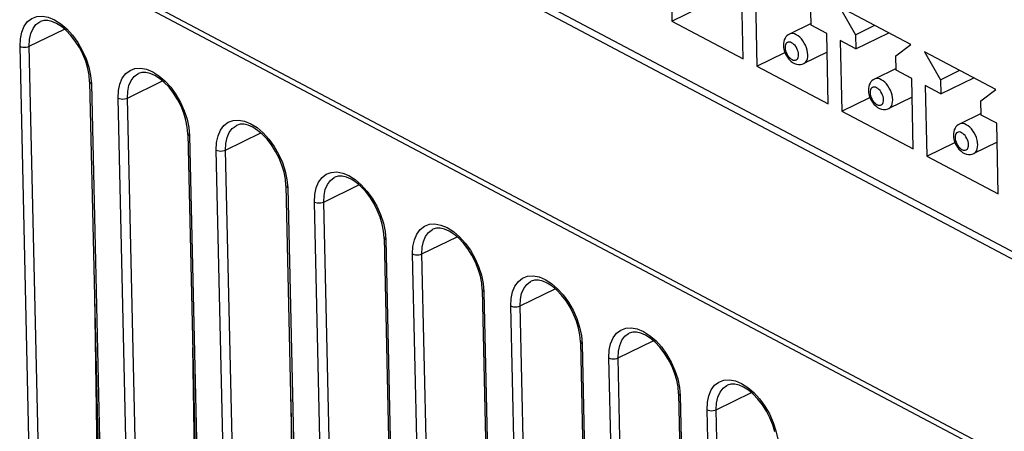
# Model space of a CAD drawing. Extents: x -840 to -217, y -121 to 557.
# Tile 87 of 145: x -389 to -359, y 455 to 467. Entities that reach past the tile are written whole.
import ezdxf

# ---------------------------------------------------------------- set-up
doc = ezdxf.new("R2010")
doc.units = 0
doc.header["$LTSCALE"] = 23.1
doc.layers.add('R912005577_AM_0', color=7, linetype='CONTINUOUS')

msp = doc.modelspace()

# ---------------------------------------------------------------- linework, layer by layer
at = {"layer": 'R912005577_AM_0', "color": 7}
for p, q in [((-347.699, 454.273), (-401.243, 482.619)), ((-404.755, 478.187), (-344.251, 446.157)), ((-345.386, 446.921), (-403.641, 477.761)), ((-385.307, 474.416), (-358.432, 460.189)), ((-369.153, 469.524), (-369.104, 467.371)), ((-366.926, 466.218), (-366.975, 468.372)), ((-366.56, 468.152), (-366.511, 465.998)), ((-369.104, 467.371), (-368.25, 467.787)), ((-363.99, 467.813), (-363.5, 466.958)), ((-361.812, 466.66), (-363.99, 467.813)), ((-364.858, 467.251), (-364.868, 467.682)), ((-388.71, 466.608), (-387.637, 467.131)), ((-369.104, 467.371), (-366.926, 466.218)), ((-364.859, 467.298), (-365.518, 466.976)), ((-364.382, 466.999), (-364.858, 467.251)), ((-363.5, 466.958), (-362.915, 467.244)), ((-364.333, 464.845), (-364.382, 466.999)), ((-363.5, 466.958), (-363.49, 466.527)), ((-363.49, 466.527), (-362.487, 467.017)), ((-388.565, 447.654), (-388.993, 466.608)), ((-388.282, 447.653), (-388.71, 466.608)), ((-363.967, 466.779), (-363.918, 464.625)), ((-363.49, 466.527), (-363.967, 466.779)), ((-362.275, 466.309), (-361.812, 466.66)), ((-366.511, 465.998), (-365.657, 466.415)), ((-364.369, 466.425), (-365.08, 466.078)), ((-362.265, 465.879), (-362.275, 466.309)), ((-361.397, 466.44), (-360.907, 465.585)), ((-359.22, 465.288), (-361.397, 466.44)), ((-386.885, 465.72), (-386.925, 465.93)), ((-386.892, 465.963), (-386.838, 465.708)), ((-366.511, 465.998), (-364.333, 464.845)), ((-362.267, 465.925), (-362.926, 465.604)), ((-386.869, 465.522), (-386.885, 465.72)), ((-386.838, 465.708), (-386.815, 465.455)), ((-361.789, 465.626), (-362.265, 465.879)), ((-361.74, 463.472), (-361.789, 465.626)), ((-360.907, 465.585), (-360.322, 465.871)), ((-360.898, 465.154), (-359.894, 465.644)), ((-386.869, 465.522), (-386.441, 446.568)), ((-386.815, 465.455), (-386.387, 446.501)), ((-385.716, 465.022), (-384.643, 465.546)), ((-361.374, 465.407), (-361.325, 463.253)), ((-360.898, 465.154), (-361.374, 465.407)), ((-360.907, 465.585), (-360.898, 465.154)), ((-385.571, 446.068), (-385.999, 465.023)), ((-385.288, 446.068), (-385.716, 465.022)), ((-363.918, 464.625), (-363.064, 465.042)), ((-361.776, 465.052), (-362.487, 464.705)), ((-359.682, 464.937), (-359.22, 465.288)), ((-359.673, 464.506), (-359.682, 464.937)), ((-363.918, 464.625), (-361.74, 463.472)), ((-359.674, 464.553), (-360.333, 464.231)), ((-359.196, 464.254), (-359.673, 464.506)), ((-383.89, 464.135), (-383.931, 464.345)), ((-383.897, 464.377), (-383.844, 464.122)), ((-383.874, 463.937), (-383.89, 464.135)), ((-383.844, 464.122), (-383.821, 463.87)), ((-359.148, 462.1), (-359.196, 464.254)), ((-383.874, 463.937), (-383.446, 444.982)), ((-383.821, 463.87), (-383.393, 444.915)), ((-382.721, 463.437), (-381.649, 463.961)), ((-361.325, 463.253), (-360.471, 463.67)), ((-359.183, 463.679), (-359.894, 463.332)), ((-382.576, 444.483), (-383.004, 463.438)), ((-382.294, 444.483), (-382.721, 463.437)), ((-361.325, 463.253), (-359.148, 462.1)), ((-380.896, 462.55), (-380.936, 462.76)), ((-380.903, 462.792), (-380.849, 462.537)), ((-380.88, 462.352), (-380.896, 462.55)), ((-380.88, 462.352), (-380.452, 443.397)), ((-380.849, 462.537), (-380.826, 462.285)), ((-379.727, 461.852), (-378.654, 462.376)), ((-380.826, 462.285), (-380.398, 443.33)), ((-379.582, 442.898), (-380.01, 461.852)), ((-379.299, 442.897), (-379.727, 461.852)), ((-377.902, 460.965), (-377.942, 461.174)), ((-377.908, 461.207), (-377.855, 460.952)), ((-377.885, 460.767), (-377.902, 460.965)), ((-377.855, 460.952), (-377.832, 460.7)), ((-377.885, 460.767), (-377.457, 441.812)), ((-377.832, 460.7), (-377.404, 441.745)), ((-376.733, 460.267), (-375.66, 460.791)), ((-376.587, 441.313), (-377.015, 460.267)), ((-376.305, 441.312), (-376.733, 460.267)), ((-374.914, 459.622), (-374.86, 459.367)), ((-374.907, 459.379), (-374.947, 459.589)), ((-374.891, 459.181), (-374.907, 459.379)), ((-374.86, 459.367), (-374.837, 459.114)), ((-374.891, 459.181), (-374.463, 440.227)), ((-374.837, 459.114), (-374.41, 440.16)), ((-373.738, 458.682), (-372.665, 459.205)), ((-386.721, 458.995), (-386.563, 448.493)), ((-373.593, 439.728), (-374.021, 458.682)), ((-373.31, 439.727), (-373.738, 458.682)), ((-371.913, 457.794), (-371.953, 458.004)), ((-371.92, 458.037), (-371.866, 457.782)), ((-371.896, 457.596), (-371.913, 457.794)), ((-371.896, 457.596), (-371.469, 438.642)), ((-371.866, 457.782), (-371.843, 457.529)), ((-371.843, 457.529), (-371.415, 438.575)), ((-370.744, 457.096), (-369.671, 457.62)), ((-383.727, 457.409), (-383.568, 446.908)), ((-370.598, 438.142), (-371.026, 457.097)), ((-370.316, 438.142), (-370.744, 457.096)), ((-368.918, 456.209), (-368.958, 456.419)), ((-368.925, 456.451), (-368.871, 456.196)), ((-368.902, 456.011), (-368.918, 456.209)), ((-368.902, 456.011), (-368.474, 437.056)), ((-368.871, 456.196), (-368.849, 455.944)), ((-367.749, 455.511), (-366.676, 456.035)), ((-380.732, 455.824), (-380.574, 445.322)), ((-368.849, 455.944), (-368.421, 436.989)), ((-367.604, 436.557), (-368.032, 455.512)), ((-367.321, 436.557), (-367.749, 455.511)), ((-365.931, 454.866), (-365.877, 454.611))]:
    msp.add_line(p, q, dxfattribs=at)
for points in [[(-388.993, 466.608), (-388.982, 466.837), (-388.94, 467.038), (-388.865, 467.214), (-388.761, 467.356), (-388.632, 467.456), (-388.48, 467.513), (-388.31, 467.524), (-388.129, 467.491), (-387.94, 467.412)], [(-388.71, 466.608), (-388.701, 466.809), (-388.662, 466.99), (-388.596, 467.143), (-388.505, 467.265), (-388.391, 467.351), (-388.372, 467.361)], [(-386.925, 465.93), (-386.989, 466.146), (-387.075, 466.36), (-387.182, 466.568), (-387.305, 466.762), (-387.44, 466.937), (-387.585, 467.087), (-387.732, 467.21), (-387.878, 467.302), (-388.017, 467.364), (-388.148, 467.394), (-388.268, 467.393), (-388.372, 467.361)], [(-387.94, 467.412), (-387.75, 467.292), (-387.565, 467.133), (-387.39, 466.941), (-387.231, 466.721), (-387.092, 466.479), (-386.978, 466.224), (-386.892, 465.963)], [(-365.518, 466.976), (-365.557, 466.954), (-365.593, 466.925), (-365.625, 466.89), (-365.653, 466.849), (-365.675, 466.802), (-365.691, 466.749), (-365.701, 466.692), (-365.703, 466.63)], [(-364.959, 466.347), (-364.965, 466.416), (-364.978, 466.489), (-365, 466.562), (-365.03, 466.634), (-365.065, 466.704), (-365.107, 466.77), (-365.153, 466.829), (-365.203, 466.881), (-365.255, 466.924), (-365.309, 466.958), (-365.362, 466.981), (-365.414, 466.992), (-365.462, 466.993), (-365.507, 466.981), (-365.518, 466.976)], [(-388.993, 466.608), (-388.953, 466.592), (-388.905, 466.582), (-388.854, 466.578), (-388.802, 466.581), (-388.753, 466.591), (-388.71, 466.608)], [(-365.703, 466.63), (-365.696, 466.554), (-365.679, 466.478)], [(-365.241, 466.347), (-365.246, 466.394), (-365.255, 466.441), (-365.271, 466.49), (-365.293, 466.538), (-365.318, 466.583), (-365.348, 466.625), (-365.381, 466.661), (-365.416, 466.691), (-365.451, 466.714), (-365.487, 466.729), (-365.521, 466.735), (-365.553, 466.733), (-365.582, 466.723), (-365.606, 466.704), (-365.626, 466.677), (-365.64, 466.644), (-365.648, 466.607), (-365.65, 466.563)], [(-365.65, 466.563), (-365.646, 466.517), (-365.636, 466.47), (-365.62, 466.421), (-365.599, 466.373), (-365.573, 466.327), (-365.543, 466.286), (-365.51, 466.25), (-365.475, 466.22), (-365.44, 466.197), (-365.404, 466.182), (-365.37, 466.176), (-365.338, 466.178), (-365.31, 466.188), (-365.285, 466.207), (-365.266, 466.233), (-365.251, 466.266), (-365.243, 466.304), (-365.241, 466.347)], [(-365.679, 466.478), (-365.654, 466.405), (-365.62, 466.335), (-365.58, 466.269), (-365.533, 466.209), (-365.479, 466.155), (-365.421, 466.112), (-365.361, 466.079), (-365.301, 466.058), (-365.242, 466.048), (-365.185, 466.048), (-365.13, 466.058), (-365.08, 466.078)], [(-365.08, 466.078), (-365.052, 466.095), (-365.018, 466.128), (-364.991, 466.171), (-364.972, 466.222), (-364.961, 466.282), (-364.959, 466.347)], [(-385.999, 465.023), (-385.988, 465.252), (-385.945, 465.453), (-385.871, 465.629), (-385.767, 465.771), (-385.637, 465.87), (-385.486, 465.928), (-385.316, 465.939), (-385.134, 465.906), (-384.945, 465.827)], [(-385.716, 465.022), (-385.706, 465.224), (-385.668, 465.404), (-385.602, 465.558), (-385.511, 465.68), (-385.396, 465.766), (-385.377, 465.776)], [(-383.931, 464.345), (-383.995, 464.56), (-384.081, 464.775), (-384.187, 464.983), (-384.31, 465.177), (-384.446, 465.352), (-384.59, 465.502), (-384.737, 465.625), (-384.883, 465.717), (-385.023, 465.778), (-385.154, 465.809), (-385.274, 465.808), (-385.377, 465.776)], [(-384.945, 465.827), (-384.756, 465.707), (-384.571, 465.548), (-384.395, 465.356), (-384.236, 465.136), (-384.097, 464.894), (-383.983, 464.639), (-383.897, 464.377)], [(-362.366, 464.974), (-362.372, 465.044), (-362.386, 465.116), (-362.407, 465.189), (-362.437, 465.262), (-362.472, 465.331), (-362.514, 465.397), (-362.56, 465.456), (-362.61, 465.508), (-362.663, 465.552), (-362.716, 465.585), (-362.769, 465.608), (-362.821, 465.62), (-362.869, 465.62), (-362.914, 465.609), (-362.926, 465.604)], [(-386.815, 465.455), (-386.845, 465.476), (-386.864, 465.501), (-386.869, 465.522)], [(-362.926, 465.604), (-362.964, 465.581), (-363, 465.552), (-363.032, 465.517), (-363.06, 465.476), (-363.082, 465.429), (-363.098, 465.377), (-363.108, 465.319), (-363.11, 465.258)], [(-362.649, 464.975), (-362.653, 465.021), (-362.662, 465.068), (-362.678, 465.117), (-362.7, 465.165), (-362.726, 465.211), (-362.755, 465.252), (-362.788, 465.288), (-362.823, 465.318), (-362.859, 465.341), (-362.894, 465.356), (-362.928, 465.362), (-362.96, 465.361), (-362.989, 465.35), (-363.013, 465.331), (-363.033, 465.305), (-363.047, 465.272), (-363.055, 465.234), (-363.057, 465.191)], [(-385.999, 465.023), (-385.958, 465.007), (-385.911, 464.996), (-385.859, 464.993), (-385.807, 464.996), (-385.758, 465.006), (-385.716, 465.022)], [(-363.11, 465.258), (-363.103, 465.181), (-363.086, 465.106)], [(-363.086, 465.106), (-363.061, 465.032), (-363.028, 464.962), (-362.987, 464.896), (-362.94, 464.836), (-362.886, 464.783), (-362.828, 464.739), (-362.768, 464.706), (-362.708, 464.685), (-362.649, 464.675), (-362.592, 464.675), (-362.537, 464.686), (-362.487, 464.705)], [(-363.057, 465.191), (-363.053, 465.144), (-363.043, 465.097), (-363.027, 465.048), (-363.006, 465), (-362.98, 464.955), (-362.95, 464.913), (-362.917, 464.877), (-362.883, 464.847), (-362.847, 464.824), (-362.811, 464.809), (-362.777, 464.803), (-362.745, 464.805), (-362.717, 464.816), (-362.692, 464.834), (-362.673, 464.861), (-362.659, 464.894), (-362.651, 464.931), (-362.649, 464.975)], [(-362.487, 464.705), (-362.459, 464.722), (-362.425, 464.755), (-362.399, 464.798), (-362.38, 464.85), (-362.369, 464.909), (-362.366, 464.974)], [(-383.004, 463.438), (-382.993, 463.667), (-382.951, 463.868), (-382.876, 464.044), (-382.773, 464.186), (-382.643, 464.285), (-382.491, 464.342), (-382.322, 464.354), (-382.14, 464.32), (-381.951, 464.242)], [(-382.721, 463.437), (-382.712, 463.639), (-382.673, 463.819), (-382.607, 463.973), (-382.516, 464.094), (-382.402, 464.181), (-382.383, 464.191)], [(-380.936, 462.76), (-381, 462.975), (-381.086, 463.19), (-381.193, 463.398), (-381.316, 463.592), (-381.451, 463.766), (-381.596, 463.917), (-381.743, 464.039), (-381.889, 464.132), (-382.028, 464.193), (-382.159, 464.223), (-382.279, 464.223), (-382.383, 464.191)], [(-381.951, 464.242), (-381.761, 464.122), (-381.576, 463.963), (-381.401, 463.771), (-381.242, 463.55), (-381.103, 463.309), (-380.989, 463.053), (-380.903, 462.792)], [(-360.333, 464.231), (-360.371, 464.208), (-360.407, 464.179), (-360.439, 464.144), (-360.467, 464.104), (-360.489, 464.056), (-360.505, 464.004), (-360.515, 463.947), (-360.517, 463.885)], [(-359.773, 463.601), (-359.779, 463.671), (-359.793, 463.743), (-359.815, 463.817), (-359.844, 463.889), (-359.88, 463.959), (-359.921, 464.024), (-359.967, 464.084), (-360.017, 464.136), (-360.07, 464.179), (-360.123, 464.212), (-360.176, 464.235), (-360.228, 464.247), (-360.276, 464.247), (-360.321, 464.236), (-360.333, 464.231)], [(-383.821, 463.87), (-383.851, 463.891), (-383.869, 463.916), (-383.874, 463.937)], [(-360.517, 463.885), (-360.51, 463.809), (-360.494, 463.733)], [(-360.056, 463.602), (-360.06, 463.648), (-360.07, 463.696), (-360.086, 463.745), (-360.107, 463.793), (-360.133, 463.838), (-360.162, 463.879), (-360.195, 463.916), (-360.23, 463.946), (-360.266, 463.968), (-360.301, 463.983), (-360.335, 463.99), (-360.367, 463.988), (-360.396, 463.977), (-360.42, 463.959), (-360.44, 463.932), (-360.454, 463.899), (-360.462, 463.861), (-360.464, 463.818)], [(-360.464, 463.818), (-360.46, 463.772), (-360.45, 463.725), (-360.434, 463.676), (-360.413, 463.627), (-360.387, 463.582), (-360.357, 463.541), (-360.324, 463.504), (-360.29, 463.474), (-360.254, 463.452), (-360.218, 463.437), (-360.184, 463.43), (-360.152, 463.432), (-360.124, 463.443), (-360.099, 463.461), (-360.08, 463.488), (-360.066, 463.521), (-360.058, 463.559), (-360.056, 463.602)], [(-360.494, 463.733), (-360.468, 463.66), (-360.435, 463.589), (-360.394, 463.524), (-360.347, 463.464), (-360.293, 463.41), (-360.235, 463.366), (-360.175, 463.334), (-360.115, 463.313), (-360.056, 463.303), (-359.999, 463.303), (-359.945, 463.313), (-359.894, 463.332)], [(-359.894, 463.332), (-359.866, 463.35), (-359.832, 463.383), (-359.806, 463.426), (-359.787, 463.477), (-359.776, 463.536), (-359.773, 463.601)], [(-383.004, 463.438), (-382.964, 463.421), (-382.916, 463.411), (-382.865, 463.408), (-382.813, 463.411), (-382.764, 463.421), (-382.721, 463.437)], [(-380.01, 461.852), (-379.999, 462.082), (-379.957, 462.283), (-379.882, 462.459), (-379.778, 462.6), (-379.648, 462.7), (-379.497, 462.757), (-379.327, 462.768), (-379.145, 462.735), (-378.957, 462.657)], [(-377.942, 461.174), (-378.006, 461.39), (-378.092, 461.605), (-378.198, 461.812), (-378.321, 462.006), (-378.457, 462.181), (-378.601, 462.332), (-378.748, 462.454), (-378.894, 462.547), (-379.034, 462.608), (-379.165, 462.638), (-379.285, 462.637), (-379.389, 462.606)], [(-378.957, 462.657), (-378.767, 462.537), (-378.582, 462.378), (-378.407, 462.186), (-378.247, 461.965), (-378.108, 461.724), (-377.995, 461.468), (-377.908, 461.207)], [(-380.826, 462.285), (-380.857, 462.306), (-380.875, 462.33), (-380.88, 462.352)], [(-379.727, 461.852), (-379.717, 462.054), (-379.679, 462.234), (-379.613, 462.387), (-379.522, 462.509), (-379.408, 462.596), (-379.389, 462.606)], [(-380.01, 461.852), (-379.969, 461.836), (-379.922, 461.826), (-379.87, 461.822), (-379.819, 461.826), (-379.77, 461.836), (-379.727, 461.852)], [(-377.015, 460.267), (-377.004, 460.496), (-376.962, 460.697), (-376.887, 460.873), (-376.784, 461.015), (-376.654, 461.115), (-376.502, 461.172), (-376.333, 461.183), (-376.151, 461.15), (-375.962, 461.071)], [(-376.733, 460.267), (-376.723, 460.469), (-376.684, 460.649), (-376.619, 460.802), (-376.527, 460.924), (-376.413, 461.011), (-376.394, 461.02)], [(-374.947, 459.589), (-375.011, 459.805), (-375.097, 460.02), (-375.204, 460.227), (-375.327, 460.421), (-375.463, 460.596), (-375.607, 460.747), (-375.754, 460.869), (-375.9, 460.962), (-376.04, 461.023), (-376.171, 461.053), (-376.29, 461.052), (-376.394, 461.02)], [(-375.962, 461.071), (-375.772, 460.952), (-375.587, 460.793), (-375.412, 460.601), (-375.253, 460.38), (-375.114, 460.139), (-375, 459.883), (-374.914, 459.622)], [(-377.832, 460.7), (-377.862, 460.721), (-377.88, 460.745), (-377.885, 460.767)], [(-377.015, 460.267), (-376.975, 460.251), (-376.928, 460.241), (-376.876, 460.237), (-376.824, 460.241), (-376.775, 460.251), (-376.733, 460.267)], [(-374.021, 458.682), (-374.01, 458.911), (-373.968, 459.112), (-373.893, 459.288), (-373.789, 459.43), (-373.659, 459.53), (-373.508, 459.587), (-373.338, 459.598), (-373.156, 459.565), (-372.968, 459.486)], [(-373.738, 458.682), (-373.728, 458.883), (-373.69, 459.064), (-373.624, 459.217), (-373.533, 459.339), (-373.419, 459.425), (-373.4, 459.435)], [(-371.953, 458.004), (-372.017, 458.22), (-372.103, 458.434), (-372.209, 458.642), (-372.332, 458.836), (-372.468, 459.011), (-372.612, 459.161), (-372.759, 459.284), (-372.905, 459.376), (-373.045, 459.438), (-373.176, 459.468), (-373.296, 459.467), (-373.4, 459.435)], [(-372.968, 459.486), (-372.778, 459.366), (-372.593, 459.207), (-372.418, 459.015), (-372.259, 458.795), (-372.119, 458.553), (-372.006, 458.298), (-371.92, 458.037)], [(-374.837, 459.114), (-374.868, 459.135), (-374.886, 459.16), (-374.891, 459.181)], [(-374.021, 458.682), (-373.981, 458.666), (-373.933, 458.656), (-373.882, 458.652), (-373.83, 458.655), (-373.781, 458.665), (-373.738, 458.682)], [(-371.026, 457.097), (-371.015, 457.326), (-370.973, 457.527), (-370.898, 457.703), (-370.795, 457.845), (-370.665, 457.944), (-370.513, 458.001), (-370.344, 458.013), (-370.162, 457.98), (-369.973, 457.901)], [(-370.744, 457.096), (-370.734, 457.298), (-370.696, 457.478), (-370.63, 457.632), (-370.538, 457.754), (-370.424, 457.84), (-370.405, 457.85)], [(-368.958, 456.419), (-369.022, 456.634), (-369.109, 456.849), (-369.215, 457.057), (-369.338, 457.251), (-369.474, 457.426), (-369.618, 457.576), (-369.765, 457.699), (-369.911, 457.791), (-370.051, 457.852), (-370.182, 457.883), (-370.301, 457.882), (-370.405, 457.85)], [(-369.973, 457.901), (-369.783, 457.781), (-369.598, 457.622), (-369.423, 457.43), (-369.264, 457.21), (-369.125, 456.968), (-369.011, 456.713), (-368.925, 456.451)], [(-371.843, 457.529), (-371.873, 457.55), (-371.891, 457.575), (-371.896, 457.596)], [(-371.026, 457.097), (-370.986, 457.081), (-370.939, 457.07), (-370.887, 457.067), (-370.835, 457.07), (-370.786, 457.08), (-370.744, 457.096)], [(-368.032, 455.512), (-368.021, 455.741), (-367.979, 455.942), (-367.904, 456.118), (-367.8, 456.26), (-367.671, 456.359), (-367.519, 456.416), (-367.349, 456.427), (-367.167, 456.394), (-366.979, 456.316)], [(-366.979, 456.316), (-366.789, 456.196), (-366.604, 456.037), (-366.429, 455.845), (-366.27, 455.624), (-366.131, 455.383), (-366.017, 455.127), (-365.931, 454.866)], [(-368.849, 455.944), (-368.879, 455.965), (-368.897, 455.99), (-368.902, 456.011)], [(-367.749, 455.511), (-367.74, 455.713), (-367.701, 455.893), (-367.635, 456.047), (-367.544, 456.168), (-367.43, 456.255), (-367.411, 456.265)], [(-365.964, 454.834), (-366.028, 455.049), (-366.114, 455.264), (-366.22, 455.472), (-366.344, 455.666), (-366.479, 455.84), (-366.623, 455.991), (-366.77, 456.113), (-366.917, 456.206), (-367.056, 456.267), (-367.187, 456.297), (-367.307, 456.297), (-367.411, 456.265)], [(-368.032, 455.512), (-367.992, 455.495), (-367.944, 455.485), (-367.893, 455.482), (-367.841, 455.485), (-367.792, 455.495), (-367.749, 455.511)]]:
    msp.add_lwpolyline(points, dxfattribs=at)

doc.saveas('drawing.dxf')
